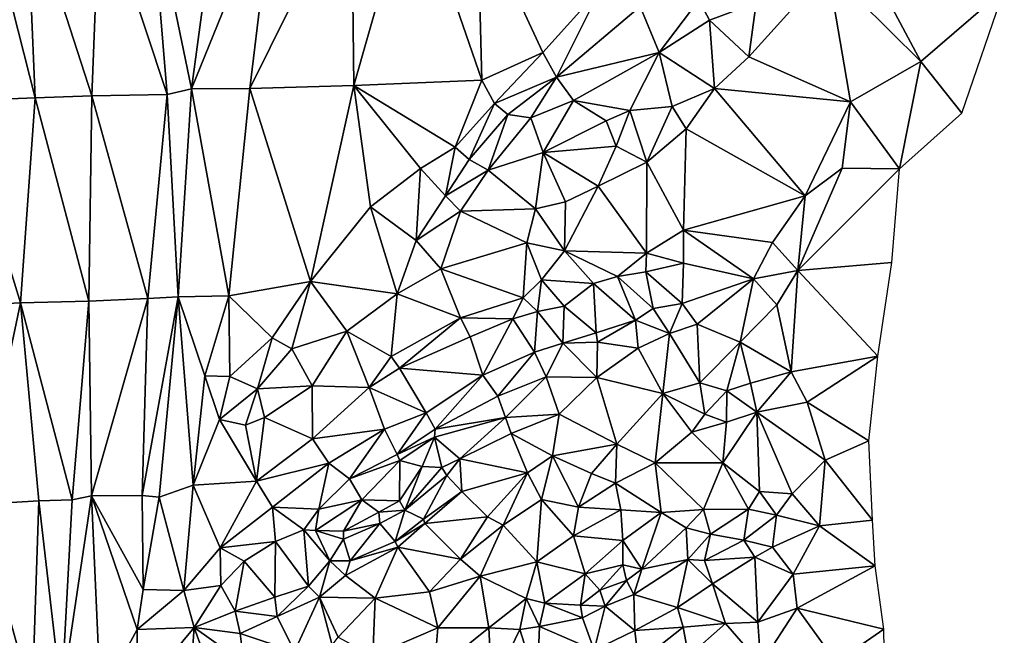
# Model space of a CAD drawing. Header units: feet. Extents: x 116535 to 120173, y 200032 to 203855.
# Tile 31 of 87: x 118365 to 118585, y 201773 to 201911. Entities that reach past the tile are written whole.
import ezdxf

# ---------------------------------------------------------------- set-up
doc = ezdxf.new("R2010")
doc.units = ezdxf.units.FT
doc.header["$MEASUREMENT"] = 0
doc.layers.add('V-TOPO-TINN-3DFC', color=3, linetype='Continuous')

msp = doc.modelspace()

# ---------------------------------------------------------------- linework, layer by layer
at = {"layer": 'V-TOPO-TINN-3DFC'}
for points in [[(118403.192033, 201895.138552, 561.755375), (118409.328174, 201940.424624, 562.609192), (118393.99565, 201939.861848, 563.168602)], [(118403.192033, 201895.138552, 561.755375), (118421.757551, 201940.908936, 561.722531), (118409.328174, 201940.424624, 562.609192)], [(118403.192033, 201895.138552, 561.755375), (118416.26396, 201895.179443, 561.993691), (118421.757551, 201940.908936, 561.722531)], [(118421.757551, 201940.908936, 561.722531), (118416.26396, 201895.179443, 561.993691), (118439.003963, 201941.132159, 562.86851)], [(118416.26396, 201895.179443, 561.993691), (118439.487747, 201895.920427, 562.277582), (118439.003963, 201941.132159, 562.86851)], [(118439.487747, 201895.920427, 562.277582), (118452.583756, 201942.051008, 562.698498), (118439.003963, 201941.132159, 562.86851)], [(118468.086047, 201897.086839, 562.336458), (118452.583756, 201942.051008, 562.698498), (118439.487747, 201895.920427, 562.277582)], [(118468.086047, 201897.086839, 562.336458), (118467.093455, 201934.708651, 563.590169), (118452.583756, 201942.051008, 562.698498)], [(118368.274521, 201893.143333, 570.449071), (118356.733213, 201938.437938, 572.391156), (118351.189745, 201892.475452, 572.957875)], [(118368.274521, 201893.143333, 570.449071), (118366.382929, 201938.784256, 570.39664), (118356.733213, 201938.437938, 572.391156)], [(118380.971165, 201893.56864, 570.082864), (118382.719809, 201939.307198, 568.856852), (118366.382929, 201938.784256, 570.39664)], [(118380.971165, 201893.56864, 570.082864), (118366.382929, 201938.784256, 570.39664), (118368.274521, 201893.143333, 570.449071)], [(118397.813279, 201893.84407, 562.037863), (118382.719809, 201939.307198, 568.856852), (118380.971165, 201893.56864, 570.082864)], [(118397.813279, 201893.84407, 562.037863), (118393.99565, 201939.861848, 563.168602), (118382.719809, 201939.307198, 568.856852)], [(118403.192033, 201895.138552, 561.755375), (118393.99565, 201939.861848, 563.168602), (118397.813279, 201893.84407, 562.037863)], [(118481.721283, 201903.253945, 562.872412), (118467.093455, 201934.708651, 563.590169), (118468.086047, 201897.086839, 562.336458)], [(118481.721283, 201903.253945, 562.872412), (118494.792908, 201917.806667, 563.340325), (118467.093455, 201934.708651, 563.590169)], [(118545.3905, 201921.9265, 587.788), (118566.2002, 201901.2388, 607.369), (118551.27, 201929.2, 584.161)], [(118551.27, 201929.2, 584.161), (118566.2002, 201901.2388, 607.369), (118584.8337, 201917.3641, 606.908)], [(118529.3593, 201914.3759, 584.1), (118527.7471, 201902.2619, 589.028), (118545.3905, 201921.9265, 587.788)], [(118545.3905, 201921.9265, 587.788), (118527.7471, 201902.2619, 589.028), (118550.4559, 201892.2161, 605.706)], [(118545.3905, 201921.9265, 587.788), (118550.4559, 201892.2161, 605.706), (118566.2002, 201901.2388, 607.369)], [(118481.721283, 201903.253945, 562.872412), (118484.767595, 201897.777462, 572.488428), (118494.792908, 201917.806667, 563.340325)], [(118494.792908, 201917.806667, 563.340325), (118484.767595, 201897.777462, 572.488428), (118503.467453, 201913.569703, 571.036174)], [(118584.8337, 201917.3641, 606.908), (118566.2002, 201901.2388, 607.369), (118575.3309, 201889.6739, 622.271)], [(118507.6915, 201903.245, 580.087), (118503.467453, 201913.569703, 571.036174), (118484.767595, 201897.777462, 572.488428)], [(118507.6915, 201903.245, 580.087), (118516.6122, 201915.0529, 579.499), (118503.467453, 201913.569703, 571.036174)], [(118507.6915, 201903.245, 580.087), (118518.9774, 201910.5185, 580.11), (118516.6122, 201915.0529, 579.499)], [(118516.6122, 201915.0529, 579.499), (118518.9774, 201910.5185, 580.11), (118529.3593, 201914.3759, 584.1)], [(118529.3593, 201914.3759, 584.1), (118518.9774, 201910.5185, 580.11), (118527.7471, 201902.2619, 589.028)], [(118507.6915, 201903.245, 580.087), (118520.0765, 201895.1783, 589.974), (118518.9774, 201910.5185, 580.11)], [(118518.9774, 201910.5185, 580.11), (118520.0765, 201895.1783, 589.974), (118527.7471, 201902.2619, 589.028)], [(118470.903141, 201891.876417, 562.528002), (118481.721283, 201903.253945, 562.872412), (118468.086047, 201897.086839, 562.336458)], [(118470.903141, 201891.876417, 562.528002), (118484.767595, 201897.777462, 572.488428), (118481.721283, 201903.253945, 562.872412)], [(118507.6915, 201903.245, 580.087), (118484.767595, 201897.777462, 572.488428), (118488.603065, 201892.563796, 576.899561)], [(118507.6915, 201903.245, 580.087), (118488.603065, 201892.563796, 576.899561), (118501.156, 201890.2599, 587.842)], [(118507.6915, 201903.245, 580.087), (118501.156, 201890.2599, 587.842), (118510.6268, 201891.211, 589.433)], [(118507.6915, 201903.245, 580.087), (118510.6268, 201891.211, 589.433), (118520.0765, 201895.1783, 589.974)], [(118527.7471, 201902.2619, 589.028), (118520.0765, 201895.1783, 589.974), (118550.4559, 201892.2161, 605.706)], [(118561.4458, 201877.2749, 622.979), (118566.2002, 201901.2388, 607.369), (118550.4559, 201892.2161, 605.706)], [(118561.4458, 201877.2749, 622.979), (118575.3309, 201889.6739, 622.271), (118566.2002, 201901.2388, 607.369)], [(118439.487747, 201895.920427, 562.277582), (118416.26396, 201895.179443, 561.993691), (118429.821829, 201852.077128, 561.734053)], [(118439.487747, 201895.920427, 562.277582), (118429.821829, 201852.077128, 561.734053), (118443.231607, 201868.730949, 562.021874)], [(118462.156834, 201882.057323, 562.57764), (118468.086047, 201897.086839, 562.336458), (118439.487747, 201895.920427, 562.277582)], [(118443.231607, 201868.730949, 562.021874), (118454.407753, 201877.30753, 562.031421), (118439.487747, 201895.920427, 562.277582)], [(118454.407753, 201877.30753, 562.031421), (118462.156834, 201882.057323, 562.57764), (118439.487747, 201895.920427, 562.277582)], [(118462.156834, 201882.057323, 562.57764), (118470.903141, 201891.876417, 562.528002), (118468.086047, 201897.086839, 562.336458)], [(118470.903141, 201891.876417, 562.528002), (118473.884812, 201889.414191, 571.851698), (118484.767595, 201897.777462, 572.488428)], [(118473.884812, 201889.414191, 571.851698), (118479.020025, 201888.643404, 573.854811), (118484.767595, 201897.777462, 572.488428)], [(118484.767595, 201897.777462, 572.488428), (118479.020025, 201888.643404, 573.854811), (118488.603065, 201892.563796, 576.899561)], [(118397.813279, 201893.84407, 562.037863), (118380.971165, 201893.56864, 570.082864), (118393.453836, 201848.281967, 561.890816)], [(118400.25072, 201848.616189, 561.198325), (118397.813279, 201893.84407, 562.037863), (118393.453836, 201848.281967, 561.890816)], [(118403.192033, 201895.138552, 561.755375), (118397.813279, 201893.84407, 562.037863), (118400.25072, 201848.616189, 561.198325)], [(118403.192033, 201895.138552, 561.755375), (118400.25072, 201848.616189, 561.198325), (118411.572674, 201848.831159, 561.389838)], [(118403.192033, 201895.138552, 561.755375), (118411.572674, 201848.831159, 561.389838), (118416.26396, 201895.179443, 561.993691)], [(118411.572674, 201848.831159, 561.389838), (118429.821829, 201852.077128, 561.734053), (118416.26396, 201895.179443, 561.993691)], [(118520.0765, 201895.1783, 589.974), (118510.6268, 201891.211, 589.433), (118513.755, 201886.2096, 590.545)], [(118540.3701, 201871.2294, 619.624), (118520.0765, 201895.1783, 589.974), (118513.755, 201886.2096, 590.545)], [(118540.3701, 201871.2294, 619.624), (118550.4559, 201892.2161, 605.706), (118520.0765, 201895.1783, 589.974)], [(118368.274521, 201893.143333, 570.449071), (118351.189745, 201892.475452, 572.957875), (118365.012691, 201847.275989, 571.564348)], [(118365.012691, 201847.275989, 571.564348), (118351.189745, 201892.475452, 572.957875), (118353.316671, 201846.697643, 572.923782)], [(118380.300278, 201847.684474, 568.587604), (118368.274521, 201893.143333, 570.449071), (118365.012691, 201847.275989, 571.564348)], [(118380.300278, 201847.684474, 568.587604), (118380.971165, 201893.56864, 570.082864), (118368.274521, 201893.143333, 570.449071)], [(118393.453836, 201848.281967, 561.890816), (118380.971165, 201893.56864, 570.082864), (118380.300278, 201847.684474, 568.587604)], [(118462.156834, 201882.057323, 562.57764), (118465.296982, 201879.300061, 571.557247), (118470.903141, 201891.876417, 562.528002)], [(118470.903141, 201891.876417, 562.528002), (118465.296982, 201879.300061, 571.557247), (118473.884812, 201889.414191, 571.851698)], [(118481.8105, 201880.9062, 583.646), (118488.603065, 201892.563796, 576.899561), (118479.020025, 201888.643404, 573.854811)], [(118495.9086, 201887.9567, 585.475), (118488.603065, 201892.563796, 576.899561), (118481.8105, 201880.9062, 583.646)], [(118495.9086, 201887.9567, 585.475), (118501.156, 201890.2599, 587.842), (118488.603065, 201892.563796, 576.899561)], [(118540.3701, 201871.2294, 619.624), (118548.6028, 201877.3929, 620.828), (118550.4559, 201892.2161, 605.706)], [(118548.6028, 201877.3929, 620.828), (118561.4458, 201877.2749, 622.979), (118550.4559, 201892.2161, 605.706)], [(118465.296982, 201879.300061, 571.557247), (118469.526113, 201876.946784, 572.155675), (118473.884812, 201889.414191, 571.851698)], [(118479.020025, 201888.643404, 573.854811), (118473.884812, 201889.414191, 571.851698), (118469.526113, 201876.946784, 572.155675)], [(118498.1018, 201882.3453, 586.593), (118501.156, 201890.2599, 587.842), (118495.9086, 201887.9567, 585.475)], [(118498.1018, 201882.3453, 586.593), (118504.9953, 201878.731, 588.825), (118501.156, 201890.2599, 587.842)], [(118510.6268, 201891.211, 589.433), (118501.156, 201890.2599, 587.842), (118504.9953, 201878.731, 588.825)], [(118510.6268, 201891.211, 589.433), (118504.9953, 201878.731, 588.825), (118513.755, 201886.2096, 590.545)], [(118479.020025, 201888.643404, 573.854811), (118469.526113, 201876.946784, 572.155675), (118481.8105, 201880.9062, 583.646)], [(118498.1018, 201882.3453, 586.593), (118495.9086, 201887.9567, 585.475), (118481.8105, 201880.9062, 583.646)], [(118513.188, 201863.5468, 600.28), (118513.755, 201886.2096, 590.545), (118504.9953, 201878.731, 588.825)], [(118540.3701, 201871.2294, 619.624), (118513.755, 201886.2096, 590.545), (118513.188, 201863.5468, 600.28)], [(118454.407753, 201877.30753, 562.031421), (118460.009713, 201871.214318, 570.73286), (118462.156834, 201882.057323, 562.57764)], [(118462.156834, 201882.057323, 562.57764), (118460.009713, 201871.214318, 570.73286), (118465.296982, 201879.300061, 571.557247)], [(118481.8105, 201880.9062, 583.646), (118469.526113, 201876.946784, 572.155675), (118480.0843, 201868.3102, 581.655)], [(118481.8105, 201880.9062, 583.646), (118480.0843, 201868.3102, 581.655), (118486.7949, 201869.9003, 583.856)], [(118494.0864, 201873.3746, 586.208), (118498.1018, 201882.3453, 586.593), (118481.8105, 201880.9062, 583.646)], [(118494.0864, 201873.3746, 586.208), (118481.8105, 201880.9062, 583.646), (118486.7949, 201869.9003, 583.856)], [(118494.0864, 201873.3746, 586.208), (118504.9953, 201878.731, 588.825), (118498.1018, 201882.3453, 586.593)], [(118460.009713, 201871.214318, 570.73286), (118469.526113, 201876.946784, 572.155675), (118465.296982, 201879.300061, 571.557247)], [(118504.8873, 201858.3704, 595.612), (118504.9953, 201878.731, 588.825), (118494.0864, 201873.3746, 586.208)], [(118513.188, 201863.5468, 600.28), (118504.9953, 201878.731, 588.825), (118504.8873, 201858.3704, 595.612)], [(118443.231607, 201868.730949, 562.021874), (118453.4321, 201861.227351, 571.158475), (118454.407753, 201877.30753, 562.031421)], [(118454.407753, 201877.30753, 562.031421), (118453.4321, 201861.227351, 571.158475), (118460.009713, 201871.214318, 570.73286)], [(118460.009713, 201871.214318, 570.73286), (118463.317453, 201867.757433, 571.551078), (118469.526113, 201876.946784, 572.155675)], [(118480.0843, 201868.3102, 581.655), (118469.526113, 201876.946784, 572.155675), (118463.317453, 201867.757433, 571.551078)], [(118548.6028, 201877.3929, 620.828), (118540.3701, 201871.2294, 619.624), (118538.698, 201854.5121, 622.721)], [(118538.698, 201854.5121, 622.721), (118561.4458, 201877.2749, 622.979), (118548.6028, 201877.3929, 620.828)], [(118538.698, 201854.5121, 622.721), (118559.7207, 201856.3182, 623.629), (118561.4458, 201877.2749, 622.979)], [(118504.8873, 201858.3704, 595.612), (118494.0864, 201873.3746, 586.208), (118486.5688, 201858.8814, 586.129)], [(118486.5688, 201858.8814, 586.129), (118494.0864, 201873.3746, 586.208), (118486.7949, 201869.9003, 583.856)], [(118453.4321, 201861.227351, 571.158475), (118463.317453, 201867.757433, 571.551078), (118460.009713, 201871.214318, 570.73286)], [(118486.5688, 201858.8814, 586.129), (118486.7949, 201869.9003, 583.856), (118480.0843, 201868.3102, 581.655)], [(118533.0756, 201860.7686, 618.964), (118540.3701, 201871.2294, 619.624), (118513.188, 201863.5468, 600.28)], [(118533.0756, 201860.7686, 618.964), (118538.698, 201854.5121, 622.721), (118540.3701, 201871.2294, 619.624)], [(118429.821829, 201852.077128, 561.734053), (118449.153668, 201849.266937, 573.171586), (118443.231607, 201868.730949, 562.021874)], [(118443.231607, 201868.730949, 562.021874), (118449.153668, 201849.266937, 573.171586), (118453.4321, 201861.227351, 571.158475)], [(118453.4321, 201861.227351, 571.158475), (118458.94871, 201854.90944, 574.99297), (118463.317453, 201867.757433, 571.551078)], [(118478.1182, 201860.6686, 584.815), (118463.317453, 201867.757433, 571.551078), (118458.94871, 201854.90944, 574.99297)], [(118480.0843, 201868.3102, 581.655), (118463.317453, 201867.757433, 571.551078), (118478.1182, 201860.6686, 584.815)], [(118486.5688, 201858.8814, 586.129), (118480.0843, 201868.3102, 581.655), (118478.1182, 201860.6686, 584.815)], [(118513.186, 201856.1682, 601.819), (118513.188, 201863.5468, 600.28), (118504.8873, 201858.3704, 595.612)], [(118528.7722, 201852.6239, 619.142), (118513.188, 201863.5468, 600.28), (118513.186, 201856.1682, 601.819)], [(118528.7722, 201852.6239, 619.142), (118533.0756, 201860.7686, 618.964), (118513.188, 201863.5468, 600.28)], [(118449.153668, 201849.266937, 573.171586), (118458.94871, 201854.90944, 574.99297), (118453.4321, 201861.227351, 571.158475)], [(118478.1182, 201860.6686, 584.815), (118458.94871, 201854.90944, 574.99297), (118477.3561, 201848.4166, 586.897)], [(118481.4294, 201852.4099, 587.189), (118478.1182, 201860.6686, 584.815), (118477.3561, 201848.4166, 586.897)], [(118481.4294, 201852.4099, 587.189), (118486.5688, 201858.8814, 586.129), (118478.1182, 201860.6686, 584.815)], [(118528.7722, 201852.6239, 619.142), (118538.698, 201854.5121, 622.721), (118533.0756, 201860.7686, 618.964)], [(118493.0804, 201851.6178, 591.827), (118486.5688, 201858.8814, 586.129), (118481.4294, 201852.4099, 587.189)], [(118493.0804, 201851.6178, 591.827), (118498.3848, 201853.172, 592.208), (118486.5688, 201858.8814, 586.129)], [(118498.3848, 201853.172, 592.208), (118504.8873, 201858.3704, 595.612), (118486.5688, 201858.8814, 586.129)], [(118498.3848, 201853.172, 592.208), (118504.7343, 201854.2251, 594.221), (118504.8873, 201858.3704, 595.612)], [(118504.7343, 201854.2251, 594.221), (118513.186, 201856.1682, 601.819), (118504.8873, 201858.3704, 595.612)], [(118556.5894, 201835.3536, 623.821), (118559.7207, 201856.3182, 623.629), (118538.698, 201854.5121, 622.721)], [(118463.336, 201843.9362, 584.427), (118458.94871, 201854.90944, 574.99297), (118449.153668, 201849.266937, 573.171586)], [(118477.3561, 201848.4166, 586.897), (118458.94871, 201854.90944, 574.99297), (118463.336, 201843.9362, 584.427)], [(118498.3848, 201853.172, 592.208), (118506.3424, 201845.9794, 595.362), (118504.7343, 201854.2251, 594.221)], [(118504.7343, 201854.2251, 594.221), (118512.8849, 201847.1145, 602.88), (118513.186, 201856.1682, 601.819)], [(118504.7343, 201854.2251, 594.221), (118506.3424, 201845.9794, 595.362), (118512.8849, 201847.1145, 602.88)], [(118528.7722, 201852.6239, 619.142), (118513.186, 201856.1682, 601.819), (118512.8849, 201847.1145, 602.88)], [(118533.9746, 201846.8565, 621.477), (118538.698, 201854.5121, 622.721), (118528.7722, 201852.6239, 619.142)], [(118538.698, 201854.5121, 622.721), (118533.9746, 201846.8565, 621.477), (118537.2069, 201831.8323, 622.474)], [(118538.698, 201854.5121, 622.721), (118537.2069, 201831.8323, 622.474), (118556.5894, 201835.3536, 623.821)], [(118411.572674, 201848.831159, 561.389838), (118421.24998, 201839.464882, 561.726621), (118429.821829, 201852.077128, 561.734053)], [(118425.620789, 201837.01479, 568.811932), (118429.821829, 201852.077128, 561.734053), (118421.24998, 201839.464882, 561.726621)], [(118437.915, 201840.932, 573.757), (118429.821829, 201852.077128, 561.734053), (118425.620789, 201837.01479, 568.811932)], [(118437.915, 201840.932, 573.757), (118449.153668, 201849.266937, 573.171586), (118429.821829, 201852.077128, 561.734053)], [(118480.5524, 201845.3333, 587.76), (118481.4294, 201852.4099, 587.189), (118477.3561, 201848.4166, 586.897)], [(118480.5524, 201845.3333, 587.76), (118486.5018, 201846.5714, 590.385), (118481.4294, 201852.4099, 587.189)], [(118486.5018, 201846.5714, 590.385), (118493.0804, 201851.6178, 591.827), (118481.4294, 201852.4099, 587.189)], [(118502.4111, 201843.3932, 593.889), (118498.3848, 201853.172, 592.208), (118493.0804, 201851.6178, 591.827)], [(118502.4111, 201843.3932, 593.889), (118506.3424, 201845.9794, 595.362), (118498.3848, 201853.172, 592.208)], [(118528.7722, 201852.6239, 619.142), (118512.8849, 201847.1145, 602.88), (118516.2262, 201842.5431, 604.867)], [(118528.7722, 201852.6239, 619.142), (118516.2262, 201842.5431, 604.867), (118525.783, 201838.4788, 611.28)], [(118533.9746, 201846.8565, 621.477), (118528.7722, 201852.6239, 619.142), (118525.783, 201838.4788, 611.28)], [(118486.5018, 201846.5714, 590.385), (118493.6294, 201840.567, 591.667), (118493.0804, 201851.6178, 591.827)], [(118502.4111, 201843.3932, 593.889), (118493.0804, 201851.6178, 591.827), (118493.6294, 201840.567, 591.667)], [(118376.576749, 201803.215366, 569.486355), (118380.300278, 201847.684474, 568.587604), (118365.012691, 201847.275989, 571.564348)], [(118380.843147, 201804.08896, 567.764596), (118380.300278, 201847.684474, 568.587604), (118376.576749, 201803.215366, 569.486355)], [(118380.843147, 201804.08896, 567.764596), (118393.453836, 201848.281967, 561.890816), (118380.300278, 201847.684474, 568.587604)], [(118393.453836, 201848.281967, 561.890816), (118380.843147, 201804.08896, 567.764596), (118392.216016, 201804.201965, 561.522227)], [(118400.25072, 201848.616189, 561.198325), (118392.216016, 201804.201965, 561.522227), (118395.968515, 201803.818718, 560.837401)], [(118400.25072, 201848.616189, 561.198325), (118393.453836, 201848.281967, 561.890816), (118392.216016, 201804.201965, 561.522227)], [(118400.25072, 201848.616189, 561.198325), (118395.968515, 201803.818718, 560.837401), (118403.5862, 201806.5303, 561.284)], [(118400.25072, 201848.616189, 561.198325), (118406.219612, 201830.983776, 561.066097), (118411.572674, 201848.831159, 561.389838)], [(118403.5862, 201806.5303, 561.284), (118406.219612, 201830.983776, 561.066097), (118400.25072, 201848.616189, 561.198325)], [(118411.800609, 201830.824485, 561.387918), (118411.572674, 201848.831159, 561.389838), (118406.219612, 201830.983776, 561.066097)], [(118411.800609, 201830.824485, 561.387918), (118421.24998, 201839.464882, 561.726621), (118411.572674, 201848.831159, 561.389838)], [(118447.8478, 201835.2625, 578.306), (118449.153668, 201849.266937, 573.171586), (118437.915, 201840.932, 573.757)], [(118463.336, 201843.9362, 584.427), (118449.153668, 201849.266937, 573.171586), (118447.8478, 201835.2625, 578.306)], [(118475.0009, 201843.6702, 586.559), (118477.3561, 201848.4166, 586.897), (118463.336, 201843.9362, 584.427)], [(118475.0009, 201843.6702, 586.559), (118480.5524, 201845.3333, 587.76), (118477.3561, 201848.4166, 586.897)], [(118355.506676, 201802.219311, 572.828875), (118365.012691, 201847.275989, 571.564348), (118353.316671, 201846.697643, 572.923782)], [(118355.506676, 201802.219311, 572.828875), (118369.117157, 201802.986503, 571.58754), (118365.012691, 201847.275989, 571.564348)], [(118376.576749, 201803.215366, 569.486355), (118365.012691, 201847.275989, 571.564348), (118369.117157, 201802.986503, 571.58754)], [(118479.8983, 201836.2196, 587.095), (118480.5524, 201845.3333, 587.76), (118475.0009, 201843.6702, 586.559)], [(118486.1618, 201838.2698, 589.258), (118480.5524, 201845.3333, 587.76), (118479.8983, 201836.2196, 587.095)], [(118486.1618, 201838.2698, 589.258), (118486.5018, 201846.5714, 590.385), (118480.5524, 201845.3333, 587.76)], [(118486.1618, 201838.2698, 589.258), (118493.6294, 201840.567, 591.667), (118486.5018, 201846.5714, 590.385)], [(118502.4111, 201843.3932, 593.889), (118510.0567, 201840.434, 596.327), (118506.3424, 201845.9794, 595.362)], [(118506.3424, 201845.9794, 595.362), (118510.0567, 201840.434, 596.327), (118512.8849, 201847.1145, 602.88)], [(118510.0567, 201840.434, 596.327), (118516.2262, 201842.5431, 604.867), (118512.8849, 201847.1145, 602.88)], [(118537.2069, 201831.8323, 622.474), (118533.9746, 201846.8565, 621.477), (118525.783, 201838.4788, 611.28)], [(118449.7149, 201832.6863, 578.548), (118463.336, 201843.9362, 584.427), (118447.8478, 201835.2625, 578.306)], [(118449.7149, 201832.6863, 578.548), (118465.4572, 201839.7159, 583.284), (118463.336, 201843.9362, 584.427)], [(118475.0009, 201843.6702, 586.559), (118463.336, 201843.9362, 584.427), (118465.4572, 201839.7159, 583.284)], [(118468.3304, 201831.1262, 583.138), (118475.0009, 201843.6702, 586.559), (118465.4572, 201839.7159, 583.284)], [(118479.8983, 201836.2196, 587.095), (118475.0009, 201843.6702, 586.559), (118468.3304, 201831.1262, 583.138)], [(118502.4111, 201843.3932, 593.889), (118493.6294, 201840.567, 591.667), (118493.9614, 201838.4588, 592.204)], [(118503.0552, 201837.1257, 595.45), (118502.4111, 201843.3932, 593.889), (118493.9614, 201838.4588, 592.204)], [(118503.0552, 201837.1257, 595.45), (118510.0567, 201840.434, 596.327), (118502.4111, 201843.3932, 593.889)], [(118430.2063, 201828.719, 572.256), (118437.915, 201840.932, 573.757), (118425.620789, 201837.01479, 568.811932)], [(118442.8904, 201828.377, 576.236), (118437.915, 201840.932, 573.757), (118430.2063, 201828.719, 572.256)], [(118442.8904, 201828.377, 576.236), (118447.8478, 201835.2625, 578.306), (118437.915, 201840.932, 573.757)], [(118510.0567, 201840.434, 596.327), (118516.7743, 201829.3631, 603.054), (118516.2262, 201842.5431, 604.867)], [(118525.783, 201838.4788, 611.28), (118516.2262, 201842.5431, 604.867), (118516.7743, 201829.3631, 603.054)], [(118417.95375, 201828.036081, 565.945534), (118421.24998, 201839.464882, 561.726621), (118411.800609, 201830.824485, 561.387918)], [(118425.620789, 201837.01479, 568.811932), (118421.24998, 201839.464882, 561.726621), (118417.95375, 201828.036081, 565.945534)], [(118468.3304, 201831.1262, 583.138), (118465.4572, 201839.7159, 583.284), (118449.7149, 201832.6863, 578.548)], [(118493.9614, 201838.4588, 592.204), (118493.6294, 201840.567, 591.667), (118486.1618, 201838.2698, 589.258)], [(118503.0552, 201837.1257, 595.45), (118508.5336, 201827.0029, 598.904), (118510.0567, 201840.434, 596.327)], [(118510.0567, 201840.434, 596.327), (118508.5336, 201827.0029, 598.904), (118516.7743, 201829.3631, 603.054)], [(118430.2063, 201828.719, 572.256), (118425.620789, 201837.01479, 568.811932), (118417.95375, 201828.036081, 565.945534)], [(118482.5035, 201830.7632, 591.388), (118486.1618, 201838.2698, 589.258), (118479.8983, 201836.2196, 587.095)], [(118482.5035, 201830.7632, 591.388), (118493.7854, 201830.5912, 594.436), (118486.1618, 201838.2698, 589.258)], [(118493.7854, 201830.5912, 594.436), (118493.9614, 201838.4588, 592.204), (118486.1618, 201838.2698, 589.258)], [(118493.7854, 201830.5912, 594.436), (118503.0552, 201837.1257, 595.45), (118493.9614, 201838.4588, 592.204)], [(118493.7854, 201830.5912, 594.436), (118508.5336, 201827.0029, 598.904), (118503.0552, 201837.1257, 595.45)], [(118525.783, 201838.4788, 611.28), (118516.7743, 201829.3631, 603.054), (118522.8097, 201827.5799, 606.953)], [(118528.1172, 201829.3381, 612.881), (118525.783, 201838.4788, 611.28), (118522.8097, 201827.5799, 606.953)], [(118537.2069, 201831.8323, 622.474), (118525.783, 201838.4788, 611.28), (118528.1172, 201829.3381, 612.881)], [(118442.8904, 201828.377, 576.236), (118449.7149, 201832.6863, 578.548), (118447.8478, 201835.2625, 578.306)], [(118471.6577, 201826.3778, 587.831), (118479.8983, 201836.2196, 587.095), (118468.3304, 201831.1262, 583.138)], [(118471.6577, 201826.3778, 587.831), (118482.5035, 201830.7632, 591.388), (118479.8983, 201836.2196, 587.095)], [(118540.7822, 201825.0597, 622.872), (118556.5894, 201835.3536, 623.821), (118537.2069, 201831.8323, 622.474)], [(118554.5533, 201816.455, 624.291), (118556.5894, 201835.3536, 623.821), (118540.7822, 201825.0597, 622.872)], [(118455.6524, 201822.6785, 578.185), (118449.7149, 201832.6863, 578.548), (118442.8904, 201828.377, 576.236)], [(118468.3304, 201831.1262, 583.138), (118449.7149, 201832.6863, 578.548), (118455.6524, 201822.6785, 578.185)], [(118403.5862, 201806.5303, 561.284), (118409.457227, 201821.188966, 561.39505), (118406.219612, 201830.983776, 561.066097)], [(118409.457227, 201821.188966, 561.39505), (118411.800609, 201830.824485, 561.387918), (118406.219612, 201830.983776, 561.066097)], [(118417.95375, 201828.036081, 565.945534), (118411.800609, 201830.824485, 561.387918), (118409.457227, 201821.188966, 561.39505)], [(118457.6825, 201819.0312, 581.565), (118468.3304, 201831.1262, 583.138), (118455.6524, 201822.6785, 578.185)], [(118457.6825, 201819.0312, 581.565), (118471.6577, 201826.3778, 587.831), (118468.3304, 201831.1262, 583.138)], [(118471.6577, 201826.3778, 587.831), (118473.3788, 201821.6205, 589.881), (118482.5035, 201830.7632, 591.388)], [(118485.3718, 201822.4055, 592.939), (118482.5035, 201830.7632, 591.388), (118473.3788, 201821.6205, 589.881)], [(118485.3718, 201822.4055, 592.939), (118493.7854, 201830.5912, 594.436), (118482.5035, 201830.7632, 591.388)], [(118498.2678, 201815.698, 596.683), (118493.7854, 201830.5912, 594.436), (118485.3718, 201822.4055, 592.939)], [(118498.2678, 201815.698, 596.683), (118508.5336, 201827.0029, 598.904), (118493.7854, 201830.5912, 594.436)], [(118537.2069, 201831.8323, 622.474), (118528.1172, 201829.3381, 612.881), (118529.5413, 201822.8286, 613.27)], [(118540.7822, 201825.0597, 622.872), (118537.2069, 201831.8323, 622.474), (118529.5413, 201822.8286, 613.27)], [(118417.95375, 201828.036081, 565.945534), (118409.457227, 201821.188966, 561.39505), (118415.285986, 201819.928178, 564.14286)], [(118419.5335, 201821.6105, 567.297), (118417.95375, 201828.036081, 565.945534), (118415.285986, 201819.928178, 564.14286)], [(118430.2063, 201828.719, 572.256), (118417.95375, 201828.036081, 565.945534), (118419.5335, 201821.6105, 567.297)], [(118430.2494, 201816.8541, 571.994), (118430.2063, 201828.719, 572.256), (118419.5335, 201821.6105, 567.297)], [(118430.2494, 201816.8541, 571.994), (118442.8904, 201828.377, 576.236), (118430.2063, 201828.719, 572.256)], [(118446.3136, 201819.0352, 575.183), (118442.8904, 201828.377, 576.236), (118430.2494, 201816.8541, 571.994)], [(118455.6524, 201822.6785, 578.185), (118442.8904, 201828.377, 576.236), (118446.3136, 201819.0352, 575.183)], [(118508.5336, 201827.0029, 598.904), (118517.8863, 201822.3815, 603.283), (118516.7743, 201829.3631, 603.054)], [(118516.7743, 201829.3631, 603.054), (118517.8863, 201822.3815, 603.283), (118522.8097, 201827.5799, 606.953)], [(118529.5413, 201822.8286, 613.27), (118528.1172, 201829.3381, 612.881), (118522.8097, 201827.5799, 606.953)], [(118457.6825, 201819.0312, 581.565), (118473.3788, 201821.6205, 589.881), (118471.6577, 201826.3778, 587.831)], [(118506.7915, 201811.4966, 599.626), (118508.5336, 201827.0029, 598.904), (118498.2678, 201815.698, 596.683)], [(118506.7915, 201811.4966, 599.626), (118515.0461, 201818.3352, 600.344), (118508.5336, 201827.0029, 598.904)], [(118508.5336, 201827.0029, 598.904), (118515.0461, 201818.3352, 600.344), (118517.8863, 201822.3815, 603.283)], [(118517.8863, 201822.3815, 603.283), (118522.7707, 201820.5644, 605.147), (118522.8097, 201827.5799, 606.953)], [(118529.5413, 201822.8286, 613.27), (118522.8097, 201827.5799, 606.953), (118522.7707, 201820.5644, 605.147)], [(118544.8105, 201812.1347, 614.943), (118540.7822, 201825.0597, 622.872), (118529.5413, 201822.8286, 613.27)], [(118544.8105, 201812.1347, 614.943), (118554.5533, 201816.455, 624.291), (118540.7822, 201825.0597, 622.872)], [(118403.5862, 201806.5303, 561.284), (118417.7764, 201807.4173, 565.676), (118409.457227, 201821.188966, 561.39505)], [(118417.7764, 201807.4173, 565.676), (118415.285986, 201819.928178, 564.14286), (118409.457227, 201821.188966, 561.39505)], [(118417.7764, 201807.4173, 565.676), (118419.5335, 201821.6105, 567.297), (118415.285986, 201819.928178, 564.14286)], [(118417.7764, 201807.4173, 565.676), (118430.2494, 201816.8541, 571.994), (118419.5335, 201821.6105, 567.297)], [(118455.6524, 201822.6785, 578.185), (118446.3136, 201819.0352, 575.183), (118449.1869, 201813.3458, 578.909)], [(118449.1869, 201813.3458, 578.909), (118457.6825, 201819.0312, 581.565), (118455.6524, 201822.6785, 578.185)], [(118457.5225, 201817.2631, 582.255), (118463.186, 201812.3927, 585.577), (118473.3788, 201821.6205, 589.881)], [(118457.5225, 201817.2631, 582.255), (118473.3788, 201821.6205, 589.881), (118457.6825, 201819.0312, 581.565)], [(118474.6439, 201818.0412, 589.661), (118473.3788, 201821.6205, 589.881), (118463.186, 201812.3927, 585.577)], [(118485.3718, 201822.4055, 592.939), (118473.3788, 201821.6205, 589.881), (118474.6439, 201818.0412, 589.661)], [(118483.9066, 201813.0438, 590.694), (118485.3718, 201822.4055, 592.939), (118474.6439, 201818.0412, 589.661)], [(118498.2678, 201815.698, 596.683), (118485.3718, 201822.4055, 592.939), (118483.9066, 201813.0438, 590.694)], [(118515.0461, 201818.3352, 600.344), (118522.7707, 201820.5644, 605.147), (118517.8863, 201822.3815, 603.283)], [(118521.9377, 201811.5227, 601.073), (118529.5413, 201822.8286, 613.27), (118522.7707, 201820.5644, 605.147)], [(118521.9377, 201811.5227, 601.073), (118530.1263, 201805.0831, 603.616), (118529.5413, 201822.8286, 613.27)], [(118530.1263, 201805.0831, 603.616), (118537.4359, 201804.5411, 603.887), (118529.5413, 201822.8286, 613.27)], [(118537.4359, 201804.5411, 603.887), (118544.8105, 201812.1347, 614.943), (118529.5413, 201822.8286, 613.27)], [(118433.9336, 201811.4166, 570.976), (118446.3136, 201819.0352, 575.183), (118430.2494, 201816.8541, 571.994)], [(118438.498, 201807.9034, 577.651), (118446.3136, 201819.0352, 575.183), (118433.9336, 201811.4166, 570.976)], [(118438.498, 201807.9034, 577.651), (118449.1869, 201813.3458, 578.909), (118446.3136, 201819.0352, 575.183)], [(118449.1869, 201813.3458, 578.909), (118457.5225, 201817.2631, 582.255), (118457.6825, 201819.0312, 581.565)], [(118515.0461, 201818.3352, 600.344), (118521.9377, 201811.5227, 601.073), (118522.7707, 201820.5644, 605.147)], [(118433.9336, 201811.4166, 570.976), (118430.2494, 201816.8541, 571.994), (118417.7764, 201807.4173, 565.676)], [(118449.7699, 201812.0587, 579.465), (118457.5225, 201817.2631, 582.255), (118449.1869, 201813.3458, 578.909)], [(118449.7699, 201812.0587, 579.465), (118454.7613, 201810.7106, 585.452), (118457.5225, 201817.2631, 582.255)], [(118459.1467, 201810.4596, 586.02), (118457.5225, 201817.2631, 582.255), (118454.7613, 201810.7106, 585.452)], [(118459.1467, 201810.4596, 586.02), (118463.186, 201812.3927, 585.577), (118457.5225, 201817.2631, 582.255)], [(118478.3142, 201809.2675, 590.106), (118474.6439, 201818.0412, 589.661), (118463.186, 201812.3927, 585.577)], [(118478.3142, 201809.2675, 590.106), (118483.9066, 201813.0438, 590.694), (118474.6439, 201818.0412, 589.661)], [(118506.7915, 201811.4966, 599.626), (118521.9377, 201811.5227, 601.073), (118515.0461, 201818.3352, 600.344)], [(118498.2678, 201815.698, 596.683), (118483.9066, 201813.0438, 590.694), (118492.6343, 201809.1145, 592.59)], [(118498.2678, 201815.698, 596.683), (118492.6343, 201809.1145, 592.59), (118497.9858, 201806.9873, 594.494)], [(118506.7915, 201811.4966, 599.626), (118498.2678, 201815.698, 596.683), (118497.9858, 201806.9873, 594.494)], [(118555.3973, 201798.6666, 607.528), (118554.5533, 201816.455, 624.291), (118544.8105, 201812.1347, 614.943)], [(118449.7699, 201812.0587, 579.465), (118449.1869, 201813.3458, 578.909), (118438.498, 201807.9034, 577.651)], [(118463.186, 201812.3927, 585.577), (118459.1467, 201810.4596, 586.02), (118460.2787, 201808.6684, 586.16)], [(118463.186, 201812.3927, 585.577), (118460.2787, 201808.6684, 586.16), (118463.659, 201805.0761, 582.864)], [(118478.3142, 201809.2675, 590.106), (118463.186, 201812.3927, 585.577), (118463.659, 201805.0761, 582.864)], [(118481.4314, 201803.28, 589.541), (118483.9066, 201813.0438, 590.694), (118478.3142, 201809.2675, 590.106)], [(118489.6791, 201801.6159, 592.041), (118483.9066, 201813.0438, 590.694), (118481.4314, 201803.28, 589.541)], [(118489.6791, 201801.6159, 592.041), (118492.6343, 201809.1145, 592.59), (118483.9066, 201813.0438, 590.694)], [(118421.3486, 201801.5979, 565.935), (118433.9336, 201811.4166, 570.976), (118417.7764, 201807.4173, 565.676)], [(118431.7035, 201801.1608, 574.413), (118433.9336, 201811.4166, 570.976), (118421.3486, 201801.5979, 565.935)], [(118431.7035, 201801.1608, 574.413), (118438.498, 201807.9034, 577.651), (118433.9336, 201811.4166, 570.976)], [(118441.2902, 201803.194, 578.855), (118449.7699, 201812.0587, 579.465), (118438.498, 201807.9034, 577.651)], [(118449.7159, 201802.999, 585.656), (118449.7699, 201812.0587, 579.465), (118441.2902, 201803.194, 578.855)], [(118454.7613, 201810.7106, 585.452), (118449.7699, 201812.0587, 579.465), (118449.7159, 201802.999, 585.656)], [(118450.863, 201800.9368, 585.573), (118454.7613, 201810.7106, 585.452), (118449.7159, 201802.999, 585.656)], [(118450.863, 201800.9368, 585.573), (118459.1467, 201810.4596, 586.02), (118454.7613, 201810.7106, 585.452)], [(118450.863, 201800.9368, 585.573), (118460.2787, 201808.6684, 586.16), (118459.1467, 201810.4596, 586.02)], [(118508.1286, 201800.3718, 599.333), (118506.7915, 201811.4966, 599.626), (118497.9858, 201806.9873, 594.494)], [(118517.6273, 201801.0308, 600.578), (118521.9377, 201811.5227, 601.073), (118506.7915, 201811.4966, 599.626)], [(118517.6273, 201801.0308, 600.578), (118506.7915, 201811.4966, 599.626), (118508.1286, 201800.3718, 599.333)], [(118517.6273, 201801.0308, 600.578), (118527.6871, 201801.1238, 603.403), (118521.9377, 201811.5227, 601.073)], [(118527.6871, 201801.1238, 603.403), (118530.1263, 201805.0831, 603.616), (118521.9377, 201811.5227, 601.073)], [(118543.5564, 201797.4115, 601.878), (118544.8105, 201812.1347, 614.943), (118537.4359, 201804.5411, 603.887)], [(118555.3973, 201798.6666, 607.528), (118544.8105, 201812.1347, 614.943), (118543.5564, 201797.4115, 601.878)], [(118441.2902, 201803.194, 578.855), (118438.498, 201807.9034, 577.651), (118431.7035, 201801.1608, 574.413)], [(118450.863, 201800.9368, 585.573), (118455.0803, 201798.8686, 579.995), (118460.2787, 201808.6684, 586.16)], [(118463.659, 201805.0761, 582.864), (118460.2787, 201808.6684, 586.16), (118455.0803, 201798.8686, 579.995)], [(118469.3965, 201799.4037, 586.901), (118478.3142, 201809.2675, 590.106), (118463.659, 201805.0761, 582.864)], [(118472.8307, 201797.5955, 586.673), (118478.3142, 201809.2675, 590.106), (118469.3965, 201799.4037, 586.901)], [(118481.4314, 201803.28, 589.541), (118478.3142, 201809.2675, 590.106), (118472.8307, 201797.5955, 586.673)], [(118489.6791, 201801.6159, 592.041), (118497.9858, 201806.9873, 594.494), (118492.6343, 201809.1145, 592.59)], [(118403.5862, 201806.5303, 561.284), (118395.968515, 201803.818718, 560.837401), (118401.4721, 201782.9314, 561.13)], [(118403.5862, 201806.5303, 561.284), (118401.4721, 201782.9314, 561.13), (118409.6287, 201792.5191, 562.551)], [(118409.6287, 201792.5191, 562.551), (118417.7764, 201807.4173, 565.676), (118403.5862, 201806.5303, 561.284)], [(118409.6287, 201792.5191, 562.551), (118421.3486, 201801.5979, 565.935), (118417.7764, 201807.4173, 565.676)], [(118499.1248, 201800.9598, 594.662), (118497.9858, 201806.9873, 594.494), (118489.6791, 201801.6159, 592.041)], [(118508.1286, 201800.3718, 599.333), (118497.9858, 201806.9873, 594.494), (118499.1248, 201800.9598, 594.662)], [(118382.853342, 201759.079457, 565.705223), (118380.843147, 201804.08896, 567.764596), (118374.19839, 201758.987947, 570.116039)], [(118380.843147, 201804.08896, 567.764596), (118376.576749, 201803.215366, 569.486355), (118374.19839, 201758.987947, 570.116039)], [(118392.4333, 201783.1754, 561.434), (118392.216016, 201804.201965, 561.522227), (118380.843147, 201804.08896, 567.764596)], [(118380.843147, 201804.08896, 567.764596), (118391.080632, 201774.257675, 561.649624), (118392.4333, 201783.1754, 561.434)], [(118382.853342, 201759.079457, 565.705223), (118391.080632, 201774.257675, 561.649624), (118380.843147, 201804.08896, 567.764596)], [(118392.4333, 201783.1754, 561.434), (118395.968515, 201803.818718, 560.837401), (118392.216016, 201804.201965, 561.522227)], [(118401.4721, 201782.9314, 561.13), (118395.968515, 201803.818718, 560.837401), (118392.4333, 201783.1754, 561.434)], [(118463.659, 201805.0761, 582.864), (118455.0803, 201798.8686, 579.995), (118455.3394, 201797.9056, 579.934)], [(118469.3965, 201799.4037, 586.901), (118463.659, 201805.0761, 582.864), (118455.3394, 201797.9056, 579.934)], [(118533.9266, 201799.8137, 602.502), (118530.1263, 201805.0831, 603.616), (118527.6871, 201801.1238, 603.403)], [(118533.9266, 201799.8137, 602.502), (118537.4359, 201804.5411, 603.887), (118530.1263, 201805.0831, 603.616)], [(118543.5564, 201797.4115, 601.878), (118537.4359, 201804.5411, 603.887), (118533.9266, 201799.8137, 602.502)], [(118355.506676, 201802.219311, 572.828875), (118367.607058, 201758.585029, 571.562967), (118369.117157, 201802.986503, 571.58754)], [(118355.506676, 201802.219311, 572.828875), (118357.614056, 201758.203825, 572.717851), (118367.607058, 201758.585029, 571.562967)], [(118369.117157, 201802.986503, 571.58754), (118367.607058, 201758.585029, 571.562967), (118374.19839, 201758.987947, 570.116039)], [(118374.19839, 201758.987947, 570.116039), (118376.576749, 201803.215366, 569.486355), (118369.117157, 201802.986503, 571.58754)], [(118409.6287, 201792.5191, 562.551), (118422.0037, 201793.8982, 567.805), (118421.3486, 201801.5979, 565.935)], [(118428.3002, 201796.5545, 573.113), (118421.3486, 201801.5979, 565.935), (118422.0037, 201793.8982, 567.805)], [(118428.3002, 201796.5545, 573.113), (118431.7035, 201801.1608, 574.413), (118421.3486, 201801.5979, 565.935)], [(118430.9354, 201796.3654, 573.781), (118437.1879, 201796.1844, 577.519), (118441.2902, 201803.194, 578.855)], [(118430.9354, 201796.3654, 573.781), (118441.2902, 201803.194, 578.855), (118431.7035, 201801.1608, 574.413)], [(118445.0555, 201800.4378, 583.022), (118441.2902, 201803.194, 578.855), (118437.1879, 201796.1844, 577.519)], [(118449.7159, 201802.999, 585.656), (118441.2902, 201803.194, 578.855), (118445.0555, 201800.4378, 583.022)], [(118450.863, 201800.9368, 585.573), (118449.7159, 201802.999, 585.656), (118445.0555, 201800.4378, 583.022)], [(118480.3584, 201789.3599, 593.325), (118481.4314, 201803.28, 589.541), (118472.8307, 201797.5955, 586.673)], [(118480.3584, 201789.3599, 593.325), (118488.567, 201795.1993, 594.722), (118481.4314, 201803.28, 589.541)], [(118488.567, 201795.1993, 594.722), (118489.6791, 201801.6159, 592.041), (118481.4314, 201803.28, 589.541)], [(118488.567, 201795.1993, 594.722), (118499.1248, 201800.9598, 594.662), (118489.6791, 201801.6159, 592.041)], [(118430.9354, 201796.3654, 573.781), (118431.7035, 201801.1608, 574.413), (118428.3002, 201796.5545, 573.113)], [(118445.0555, 201800.4378, 583.022), (118437.1879, 201796.1844, 577.519), (118445.2786, 201797.9026, 583.022)], [(118445.2786, 201797.9026, 583.022), (118450.863, 201800.9368, 585.573), (118445.0555, 201800.4378, 583.022)], [(118448.7068, 201793.9022, 578.716), (118450.863, 201800.9368, 585.573), (118445.2786, 201797.9026, 583.022)], [(118448.7068, 201793.9022, 578.716), (118455.0803, 201798.8686, 579.995), (118450.863, 201800.9368, 585.573)], [(118463.309, 201789.9299, 587.57), (118469.3965, 201799.4037, 586.901), (118455.3394, 201797.9056, 579.934)], [(118472.8307, 201797.5955, 586.673), (118469.3965, 201799.4037, 586.901), (118463.309, 201789.9299, 587.57)], [(118488.567, 201795.1993, 594.722), (118499.5789, 201794.1693, 596.991), (118499.1248, 201800.9598, 594.662)], [(118499.5789, 201794.1693, 596.991), (118508.1286, 201800.3718, 599.333), (118499.1248, 201800.9598, 594.662)], [(118503.8092, 201787.7208, 597.26), (118508.1286, 201800.3718, 599.333), (118499.5789, 201794.1693, 596.991)], [(118503.8092, 201787.7208, 597.26), (118513.755, 201796.9325, 598.996), (118508.1286, 201800.3718, 599.333)], [(118513.755, 201796.9325, 598.996), (118517.6273, 201801.0308, 600.578), (118508.1286, 201800.3718, 599.333)], [(118519.2225, 201795.5824, 596.506), (118517.6273, 201801.0308, 600.578), (118513.755, 201796.9325, 598.996)], [(118519.2225, 201795.5824, 596.506), (118527.6871, 201801.1238, 603.403), (118517.6273, 201801.0308, 600.578)], [(118526.655, 201794.1893, 598.456), (118527.6871, 201801.1238, 603.403), (118519.2225, 201795.5824, 596.506)], [(118533.9266, 201799.8137, 602.502), (118527.6871, 201801.1238, 603.403), (118526.655, 201794.1893, 598.456)], [(118533.9266, 201799.8137, 602.502), (118526.655, 201794.1893, 598.456), (118533.0186, 201792.6261, 595.119)], [(118543.5564, 201797.4115, 601.878), (118533.9266, 201799.8137, 602.502), (118533.0186, 201792.6261, 595.119)], [(118438.689, 201789.5709, 573.992), (118445.2786, 201797.9026, 583.022), (118437.1529, 201794.4623, 577.426)], [(118437.1529, 201794.4623, 577.426), (118445.2786, 201797.9026, 583.022), (118437.1879, 201796.1844, 577.519)], [(118448.7068, 201793.9022, 578.716), (118445.2786, 201797.9026, 583.022), (118438.689, 201789.5709, 573.992)], [(118448.7068, 201793.9022, 578.716), (118455.3394, 201797.9056, 579.934), (118455.0803, 201798.8686, 579.995)], [(118455.3394, 201797.9056, 579.934), (118448.7068, 201793.9022, 578.716), (118449.2889, 201792.6191, 578.547)], [(118463.309, 201789.9299, 587.57), (118455.3394, 201797.9056, 579.934), (118449.2889, 201792.6191, 578.547)], [(118472.8307, 201797.5955, 586.673), (118463.309, 201789.9299, 587.57), (118467.7283, 201786.1346, 587.126)], [(118480.3584, 201789.3599, 593.325), (118472.8307, 201797.5955, 586.673), (118467.7283, 201786.1346, 587.126)], [(118503.8092, 201787.7208, 597.26), (118514.13, 201789.8639, 598.786), (118513.755, 201796.9325, 598.996)], [(118514.13, 201789.8639, 598.786), (118519.2225, 201795.5824, 596.506), (118513.755, 201796.9325, 598.996)], [(118537.6709, 201786.5717, 594.68), (118543.5564, 201797.4115, 601.878), (118533.0186, 201792.6261, 595.119)], [(118537.6709, 201786.5717, 594.68), (118555.9624, 201788.4788, 604.181), (118543.5564, 201797.4115, 601.878)], [(118555.9624, 201788.4788, 604.181), (118555.3973, 201798.6666, 607.528), (118543.5564, 201797.4115, 601.878)], [(118428.3002, 201796.5545, 573.113), (118422.0037, 201793.8982, 567.805), (118429.4013, 201783.904362, 572.826536)], [(118430.9354, 201796.3654, 573.781), (118428.3002, 201796.5545, 573.113), (118434.098741, 201789.601511, 572.55387)], [(118428.3002, 201796.5545, 573.113), (118429.4013, 201783.904362, 572.826536), (118434.098741, 201789.601511, 572.55387)], [(118437.1529, 201794.4623, 577.426), (118430.9354, 201796.3654, 573.781), (118434.098741, 201789.601511, 572.55387)], [(118437.1529, 201794.4623, 577.426), (118437.1879, 201796.1844, 577.519), (118430.9354, 201796.3654, 573.781)], [(118491.1652, 201786.7037, 594.043), (118488.567, 201795.1993, 594.722), (118480.3584, 201789.3599, 593.325)], [(118488.567, 201795.1993, 594.722), (118491.1652, 201786.7037, 594.043), (118499.5789, 201794.1693, 596.991)], [(118514.13, 201789.8639, 598.786), (118517.8733, 201789.6929, 596.912), (118519.2225, 201795.5824, 596.506)], [(118526.655, 201794.1893, 598.456), (118519.2225, 201795.5824, 596.506), (118517.8733, 201789.6929, 596.912)], [(118401.4721, 201782.9314, 561.13), (118409.7977, 201784.1035, 564.501), (118409.6287, 201792.5191, 562.551)], [(118409.6287, 201792.5191, 562.551), (118415.0221, 201789.4909, 566.305), (118422.0037, 201793.8982, 567.805)], [(118409.6287, 201792.5191, 562.551), (118409.7977, 201784.1035, 564.501), (118415.0221, 201789.4909, 566.305)], [(118422.0037, 201793.8982, 567.805), (118415.0221, 201789.4909, 566.305), (118421.808439, 201781.432008, 568.421795)], [(118422.0037, 201793.8982, 567.805), (118421.808439, 201781.432008, 568.421795), (118429.4013, 201783.904362, 572.826536)], [(118438.689, 201789.5709, 573.992), (118437.1529, 201794.4623, 577.426), (118434.098741, 201789.601511, 572.55387)], [(118449.2889, 201792.6191, 578.547), (118437.6629, 201786.2756, 573.108), (118444.2545, 201781.2412, 583.575)], [(118449.2889, 201792.6191, 578.547), (118438.689, 201789.5709, 573.992), (118437.6629, 201786.2756, 573.108)], [(118449.2889, 201792.6191, 578.547), (118448.7068, 201793.9022, 578.716), (118438.689, 201789.5709, 573.992)], [(118444.2545, 201781.2412, 583.575), (118456.3904, 201782.6713, 584.913), (118449.2889, 201792.6191, 578.547)], [(118456.3904, 201782.6713, 584.913), (118463.309, 201789.9299, 587.57), (118449.2889, 201792.6191, 578.547)], [(118499.5999, 201788.7208, 596.395), (118499.5789, 201794.1693, 596.991), (118491.1652, 201786.7037, 594.043)], [(118503.8092, 201787.7208, 597.26), (118499.5789, 201794.1693, 596.991), (118499.5999, 201788.7208, 596.395)], [(118526.655, 201794.1893, 598.456), (118517.8733, 201789.6929, 596.912), (118529.1042, 201790.44, 593.803)], [(118526.655, 201794.1893, 598.456), (118529.1042, 201790.44, 593.803), (118533.0186, 201792.6261, 595.119)], [(118537.6709, 201786.5717, 594.68), (118533.0186, 201792.6261, 595.119), (118529.1042, 201790.44, 593.803)], [(118529.1042, 201790.44, 593.803), (118517.8733, 201789.6929, 596.912), (118519.6545, 201784.4695, 591.656)], [(118529.1042, 201790.44, 593.803), (118519.6545, 201784.4695, 591.656), (118529.7943, 201775.8488, 592.303)], [(118537.6709, 201786.5717, 594.68), (118529.1042, 201790.44, 593.803), (118529.7943, 201775.8488, 592.303)], [(118415.0221, 201789.4909, 566.305), (118409.7977, 201784.1035, 564.501), (118412.963975, 201778.296282, 564.492101)], [(118415.0221, 201789.4909, 566.305), (118412.963975, 201778.296282, 564.492101), (118421.808439, 201781.432008, 568.421795)], [(118429.4013, 201783.904362, 572.826536), (118431.82716, 201781.449731, 570.883957), (118434.098741, 201789.601511, 572.55387)], [(118437.6629, 201786.2756, 573.108), (118434.098741, 201789.601511, 572.55387), (118431.82716, 201781.449731, 570.883957)], [(118437.6629, 201786.2756, 573.108), (118438.689, 201789.5709, 573.992), (118434.098741, 201789.601511, 572.55387)], [(118467.7283, 201786.1346, 587.126), (118463.309, 201789.9299, 587.57), (118456.3904, 201782.6713, 584.913)], [(118477.9932, 201781.1362, 591.962), (118480.3584, 201789.3599, 593.325), (118467.7283, 201786.1346, 587.126)], [(118482.2045, 201780.1311, 592.011), (118480.3584, 201789.3599, 593.325), (118477.9932, 201781.1362, 591.962)], [(118491.1652, 201786.7037, 594.043), (118480.3584, 201789.3599, 593.325), (118482.2045, 201780.1311, 592.011)], [(118499.5999, 201788.7208, 596.395), (118491.1652, 201786.7037, 594.043), (118494.4465, 201783.0134, 598.218)], [(118499.5999, 201788.7208, 596.395), (118494.4465, 201783.0134, 598.218), (118500.446, 201785.1775, 598.806)], [(118503.8092, 201787.7208, 597.26), (118499.5999, 201788.7208, 596.395), (118500.446, 201785.1775, 598.806)], [(118514.13, 201789.8639, 598.786), (118502.0231, 201782.0493, 599.059), (118511.8239, 201779.1611, 588.349)], [(118514.13, 201789.8639, 598.786), (118503.8092, 201787.7208, 597.26), (118502.0231, 201782.0493, 599.059)], [(118519.6545, 201784.4695, 591.656), (118514.13, 201789.8639, 598.786), (118511.8239, 201779.1611, 588.349)], [(118519.6545, 201784.4695, 591.656), (118517.8733, 201789.6929, 596.912), (118514.13, 201789.8639, 598.786)], [(118538.524, 201779.0351, 593.168), (118555.9624, 201788.4788, 604.181), (118537.6709, 201786.5717, 594.68)], [(118538.524, 201779.0351, 593.168), (118557.9385, 201774.3117, 601.205), (118555.9624, 201788.4788, 604.181)], [(118444.2545, 201781.2412, 583.575), (118437.6629, 201786.2756, 573.108), (118431.82716, 201781.449731, 570.883957)], [(118458.2716, 201774.5797, 582.938), (118467.7283, 201786.1346, 587.126), (118456.3904, 201782.6713, 584.913)], [(118458.2716, 201774.5797, 582.938), (118469.6475, 201774.5777, 586.609), (118467.7283, 201786.1346, 587.126)], [(118469.6475, 201774.5777, 586.609), (118477.9932, 201781.1362, 591.962), (118467.7283, 201786.1346, 587.126)], [(118491.1652, 201786.7037, 594.043), (118482.2045, 201780.1311, 592.011), (118490.1631, 201779.6581, 596.187)], [(118491.1652, 201786.7037, 594.043), (118490.1631, 201779.6581, 596.187), (118494.4465, 201783.0134, 598.218)], [(118502.0231, 201782.0493, 599.059), (118503.8092, 201787.7208, 597.26), (118500.446, 201785.1775, 598.806)], [(118538.524, 201779.0351, 593.168), (118537.6709, 201786.5717, 594.68), (118529.7943, 201775.8488, 592.303)], [(118401.4721, 201782.9314, 561.13), (118403.84438, 201774.675812, 561.553726), (118409.7977, 201784.1035, 564.501)], [(118409.7977, 201784.1035, 564.501), (118403.84438, 201774.675812, 561.553726), (118412.963975, 201778.296282, 564.492101)], [(118421.808439, 201781.432008, 568.421795), (118422.359011, 201777.137049, 566.984542), (118429.4013, 201783.904362, 572.826536)], [(118429.4013, 201783.904362, 572.826536), (118422.359011, 201777.137049, 566.984542), (118431.82716, 201781.449731, 570.883957)], [(118495.6446, 201779.4641, 599.762), (118500.446, 201785.1775, 598.806), (118494.4465, 201783.0134, 598.218)], [(118495.6446, 201779.4641, 599.762), (118502.0231, 201782.0493, 599.059), (118500.446, 201785.1775, 598.806)], [(118522.5587, 201775.5708, 589.787), (118519.6545, 201784.4695, 591.656), (118511.8239, 201779.1611, 588.349)], [(118529.7943, 201775.8488, 592.303), (118519.6545, 201784.4695, 591.656), (118522.5587, 201775.5708, 589.787)], [(118401.4721, 201782.9314, 561.13), (118392.4333, 201783.1754, 561.434), (118391.080632, 201774.257675, 561.649624)], [(118401.4721, 201782.9314, 561.13), (118391.080632, 201774.257675, 561.649624), (118403.84438, 201774.675812, 561.553726)], [(118444.2545, 201781.2412, 583.575), (118458.2716, 201774.5797, 582.938), (118456.3904, 201782.6713, 584.913)], [(118495.6446, 201779.4641, 599.762), (118494.4465, 201783.0134, 598.218), (118490.1631, 201779.6581, 596.187)], [(118502.2861, 201774.0207, 586.619), (118502.0231, 201782.0493, 599.059), (118495.6446, 201779.4641, 599.762)], [(118511.8239, 201779.1611, 588.349), (118502.0231, 201782.0493, 599.059), (118502.2861, 201774.0207, 586.619)], [(118412.963975, 201778.296282, 564.492101), (118422.359011, 201777.137049, 566.984542), (118421.808439, 201781.432008, 568.421795)], [(118426.259779, 201769.281764, 568.021404), (118431.82716, 201781.449731, 570.883957), (118422.359011, 201777.137049, 566.984542)], [(118434.678436, 201770.707781, 572.62086), (118431.82716, 201781.449731, 570.883957), (118426.259779, 201769.281764, 568.021404)], [(118435.9618, 201772.4985, 573.944), (118431.82716, 201781.449731, 570.883957), (118434.678436, 201770.707781, 572.62086)], [(118435.9618, 201772.4985, 573.944), (118444.2545, 201781.2412, 583.575), (118431.82716, 201781.449731, 570.883957)], [(118443.7454, 201768.3382, 570.639), (118444.2545, 201781.2412, 583.575), (118435.9618, 201772.4985, 573.944)], [(118443.7454, 201768.3382, 570.639), (118458.2716, 201774.5797, 582.938), (118444.2545, 201781.2412, 583.575)], [(118469.6475, 201774.5777, 586.609), (118476.568, 201774.2317, 590.982), (118477.9932, 201781.1362, 591.962)], [(118476.568, 201774.2317, 590.982), (118480.9714, 201774.9207, 591.521), (118477.9932, 201781.1362, 591.962)], [(118480.9714, 201774.9207, 591.521), (118482.2045, 201780.1311, 592.011), (118477.9932, 201781.1362, 591.962)], [(118480.9714, 201774.9207, 591.521), (118490.5962, 201776.8199, 596.471), (118482.2045, 201780.1311, 592.011)], [(118490.5962, 201776.8199, 596.471), (118490.1631, 201779.6581, 596.187), (118482.2045, 201780.1311, 592.011)], [(118490.5962, 201776.8199, 596.471), (118495.6446, 201779.4641, 599.762), (118490.1631, 201779.6581, 596.187)], [(118493.1634, 201769.6023, 582.889), (118495.6446, 201779.4641, 599.762), (118490.5962, 201776.8199, 596.471)], [(118502.2861, 201774.0207, 586.619), (118495.6446, 201779.4641, 599.762), (118493.1634, 201769.6023, 582.889)], [(118414.084595, 201773.359848, 562.095144), (118412.963975, 201778.296282, 564.492101), (118403.84438, 201774.675812, 561.553726)], [(118414.084595, 201773.359848, 562.095144), (118422.359011, 201777.137049, 566.984542), (118412.963975, 201778.296282, 564.492101)], [(118426.259779, 201769.281764, 568.021404), (118422.359011, 201777.137049, 566.984542), (118414.084595, 201773.359848, 562.095144)], [(118511.8239, 201779.1611, 588.349), (118502.2861, 201774.0207, 586.619), (118513.106, 201774.7837, 586.525)], [(118522.5587, 201775.5708, 589.787), (118511.8239, 201779.1611, 588.349), (118513.106, 201774.7837, 586.525)], [(118530.3993, 201766.4811, 591.468), (118538.524, 201779.0351, 593.168), (118529.7943, 201775.8488, 592.303)], [(118530.3993, 201766.4811, 591.468), (118547.2537, 201766.8951, 592.516), (118538.524, 201779.0351, 593.168)], [(118547.2537, 201766.8951, 592.516), (118557.9385, 201774.3117, 601.205), (118538.524, 201779.0351, 593.168)], [(118480.4904, 201762.0257, 575.708), (118480.9714, 201774.9207, 591.521), (118476.568, 201774.2317, 590.982)], [(118493.1634, 201769.6023, 582.889), (118480.9714, 201774.9207, 591.521), (118480.4904, 201762.0257, 575.708)], [(118493.1634, 201769.6023, 582.889), (118490.5962, 201776.8199, 596.471), (118480.9714, 201774.9207, 591.521)], [(118522.5587, 201775.5708, 589.787), (118513.106, 201774.7837, 586.525), (118514.2601, 201768.2332, 586.604)], [(118530.3993, 201766.4811, 591.468), (118522.5587, 201775.5708, 589.787), (118514.2601, 201768.2332, 586.604)], [(118530.3993, 201766.4811, 591.468), (118529.7943, 201775.8488, 592.303), (118522.5587, 201775.5708, 589.787)], [(118382.853342, 201759.079457, 565.705223), (118391.137045, 201759.375998, 561.12824), (118391.080632, 201774.257675, 561.649624)], [(118391.137045, 201759.375998, 561.12824), (118403.84438, 201774.675812, 561.553726), (118391.080632, 201774.257675, 561.649624)], [(118403.84438, 201774.675812, 561.553726), (118391.137045, 201759.375998, 561.12824), (118402.217784, 201753.269488, 560.993624)], [(118403.84438, 201774.675812, 561.553726), (118402.217784, 201753.269488, 560.993624), (118408.599858, 201761.488561, 562.014748)], [(118408.599858, 201761.488561, 562.014748), (118414.905855, 201766.742219, 561.80414), (118403.84438, 201774.675812, 561.553726)], [(118414.905855, 201766.742219, 561.80414), (118414.084595, 201773.359848, 562.095144), (118403.84438, 201774.675812, 561.553726)], [(118426.259779, 201769.281764, 568.021404), (118414.084595, 201773.359848, 562.095144), (118414.905855, 201766.742219, 561.80414)], [(118457.4515, 201764.7959, 570.756), (118458.2716, 201774.5797, 582.938), (118443.7454, 201768.3382, 570.639)], [(118457.4515, 201764.7959, 570.756), (118469.6475, 201774.5777, 586.609), (118458.2716, 201774.5797, 582.938)], [(118457.4515, 201764.7959, 570.756), (118470.2965, 201761.2486, 573.473), (118469.6475, 201774.5777, 586.609)], [(118470.2965, 201761.2486, 573.473), (118476.568, 201774.2317, 590.982), (118469.6475, 201774.5777, 586.609)], [(118480.4904, 201762.0257, 575.708), (118476.568, 201774.2317, 590.982), (118470.2965, 201761.2486, 573.473)], [(118503.1132, 201766.8801, 583.406), (118502.2861, 201774.0207, 586.619), (118493.1634, 201769.6023, 582.889)], [(118513.106, 201774.7837, 586.525), (118502.2861, 201774.0207, 586.619), (118503.1132, 201766.8801, 583.406)], [(118513.106, 201774.7837, 586.525), (118503.1132, 201766.8801, 583.406), (118514.2601, 201768.2332, 586.604)], [(118558.0846, 201765.231, 592.903), (118557.9385, 201774.3117, 601.205), (118547.2537, 201766.8951, 592.516)]]:
    msp.add_3dface(points, dxfattribs=at)

doc.saveas('drawing.dxf')
